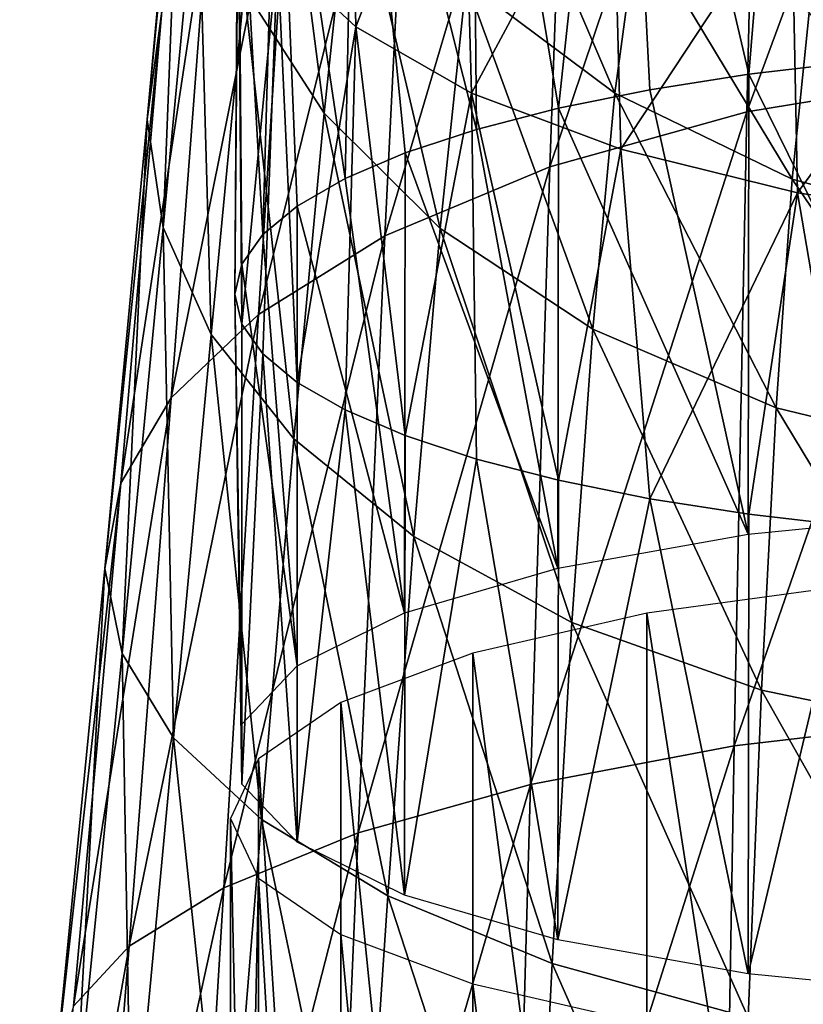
# Model space of a CAD drawing. Header units: millimetres. Extents: x -29 to 75, y -375 to 184.
# Tile 20 of 25: x -14 to -5, y 137 to 149. Entities that reach past the tile are written whole.
import ezdxf

# ---------------------------------------------------------------- set-up
doc = ezdxf.new("R2010")
doc.units = ezdxf.units.MM
doc.header["$LTSCALE"] = 17.087905
for name, color, linetype in [('40', 7, 'CONTINUOUS'), ('42', 7, 'CONTINUOUS'), ('44', 7, 'CONTINUOUS'), ('46', 7, 'CONTINUOUS'), ('47', 7, 'CONTINUOUS')]:
    doc.layers.add(name, color=color, linetype=linetype)

msp = doc.modelspace()

# ---------------------------------------------------------------- linework, layer by layer
at = {"layer": '40', "color": 7, "linetype": 'CONTINUOUS', "true_color": 0xe0f2ff}
for points in [[(-5.335, 148.391, 144.173), (-2.752, 143.133, 146.595), (-4.07, 148.538, 144.722), (-5.335, 148.391, 144.173)], [(-6.523, 148.205, 143.481), (-5.344, 142.879, 145.646), (-5.335, 148.391, 144.173), (-6.523, 148.205, 143.481)], [(-5.344, 142.879, 145.646), (-2.752, 143.133, 146.595), (-5.335, 148.391, 144.173), (-5.344, 142.879, 145.646)], [(-7.617, 147.984, 142.655), (-5.344, 142.879, 145.646), (-6.523, 148.205, 143.481), (-7.617, 147.984, 142.655)], [(-8.6, 147.73, 141.707), (-7.625, 142.471, 144.125), (-7.617, 147.984, 142.655), (-8.6, 147.73, 141.707)], [(-7.625, 142.471, 144.125), (-5.344, 142.879, 145.646), (-7.617, 147.984, 142.655), (-7.625, 142.471, 144.125)], [(-9.458, 147.447, 140.652), (-7.625, 142.471, 144.125), (-8.6, 147.73, 141.707), (-9.458, 147.447, 140.652)], [(-10.178, 147.14, 139.503), (-9.464, 141.934, 142.12), (-9.458, 147.447, 140.652), (-10.178, 147.14, 139.503)], [(-9.464, 141.934, 142.12), (-7.625, 142.471, 144.125), (-9.458, 147.447, 140.652), (-9.464, 141.934, 142.12)], [(-10.75, 146.811, 138.278), (-9.464, 141.934, 142.12), (-10.178, 147.14, 139.503), (-10.75, 146.811, 138.278)], [(-11.165, 146.468, 136.996), (-10.753, 141.299, 139.749), (-10.75, 146.811, 138.278), (-11.165, 146.468, 136.996)], [(-10.753, 141.299, 139.749), (-9.464, 141.934, 142.12), (-10.75, 146.811, 138.278), (-10.753, 141.299, 139.749)], [(-11.416, 146.113, 135.674), (-10.753, 141.299, 139.749), (-11.165, 146.468, 136.996), (-11.416, 146.113, 135.674)], [(-11.5, 145.754, 134.333), (-11.416, 140.602, 137.149), (-11.416, 146.113, 135.674), (-11.5, 145.754, 134.333)], [(-11.416, 140.602, 137.149), (-10.753, 141.299, 139.749), (-11.416, 146.113, 135.674), (-11.416, 140.602, 137.149)], [(-11.416, 139.884, 134.47), (-11.416, 140.602, 137.149), (-11.5, 145.754, 134.333), (-11.416, 139.884, 134.47)], [(-11.416, 145.395, 132.991), (-11.416, 139.884, 134.47), (-11.5, 145.754, 134.333), (-11.416, 145.395, 132.991)], [(-11.165, 145.04, 131.67), (-11.416, 139.884, 134.47), (-11.416, 145.395, 132.991), (-11.165, 145.04, 131.67)], [(-10.753, 139.188, 131.87), (-11.416, 139.884, 134.47), (-11.165, 145.04, 131.67), (-10.753, 139.188, 131.87)], [(-10.75, 144.697, 130.387), (-10.753, 139.188, 131.87), (-11.165, 145.04, 131.67), (-10.75, 144.697, 130.387)], [(-10.178, 144.369, 129.162), (-10.753, 139.188, 131.87), (-10.75, 144.697, 130.387), (-10.178, 144.369, 129.162)], [(-9.464, 138.552, 129.499), (-10.753, 139.188, 131.87), (-10.178, 144.369, 129.162), (-9.464, 138.552, 129.499)], [(-9.458, 144.061, 128.014), (-9.464, 138.552, 129.499), (-10.178, 144.369, 129.162), (-9.458, 144.061, 128.014)], [(-8.6, 143.778, 126.959), (-9.464, 138.552, 129.499), (-9.458, 144.061, 128.014), (-8.6, 143.778, 126.959)], [(-7.625, 138.015, 127.494), (-9.464, 138.552, 129.499), (-8.6, 143.778, 126.959), (-7.625, 138.015, 127.494)], [(-7.617, 143.524, 126.011), (-7.625, 138.015, 127.494), (-8.6, 143.778, 126.959), (-7.617, 143.524, 126.011)], [(-6.523, 143.303, 125.184), (-7.625, 138.015, 127.494), (-7.617, 143.524, 126.011), (-6.523, 143.303, 125.184)], [(-5.344, 137.608, 125.973), (-7.625, 138.015, 127.494), (-6.523, 143.303, 125.184), (-5.344, 137.608, 125.973)], [(-5.335, 143.117, 124.492), (-5.344, 137.608, 125.973), (-6.523, 143.303, 125.184), (-5.335, 143.117, 124.492)], [(-4.07, 142.97, 123.943), (-5.344, 137.608, 125.973), (-5.335, 143.117, 124.492), (-4.07, 142.97, 123.943)], [(-2.752, 137.353, 125.024), (-5.344, 137.608, 125.973), (-4.07, 142.97, 123.943), (-2.752, 137.353, 125.024)]]:
    msp.add_3dface(points, dxfattribs=at)
at = {"layer": '42', "color": 7, "linetype": 'CONTINUOUS', "true_color": 0xe0f2ff}
for points in [[(-2.745, 148.644, 145.12), (-2.419, 155.815, 142.634), (-4.754, 155.474, 141.949), (-2.745, 148.644, 145.12)], [(-5.335, 148.391, 144.173), (-4.754, 155.474, 141.949), (-6.871, 154.951, 140.821), (-5.335, 148.391, 144.173)], [(-5.335, 148.391, 144.173), (-4.07, 148.538, 144.722), (-4.754, 155.474, 141.949), (-5.335, 148.391, 144.173)], [(-4.07, 148.538, 144.722), (-2.745, 148.644, 145.12), (-4.754, 155.474, 141.949), (-4.07, 148.538, 144.722)], [(-7.617, 147.984, 142.655), (-6.871, 154.951, 140.821), (-8.663, 154.275, 139.321), (-7.617, 147.984, 142.655)], [(-7.617, 147.984, 142.655), (-6.523, 148.205, 143.481), (-6.871, 154.951, 140.821), (-7.617, 147.984, 142.655)], [(-6.523, 148.205, 143.481), (-5.335, 148.391, 144.173), (-6.871, 154.951, 140.821), (-6.523, 148.205, 143.481)], [(-8.6, 147.73, 141.707), (-8.663, 154.275, 139.321), (-10.048, 153.481, 137.532), (-8.6, 147.73, 141.707)], [(-8.6, 147.73, 141.707), (-7.617, 147.984, 142.655), (-8.663, 154.275, 139.321), (-8.6, 147.73, 141.707)], [(-10.178, 147.14, 139.503), (-10.048, 153.481, 137.532), (-10.987, 152.606, 135.545), (-10.178, 147.14, 139.503)], [(-10.178, 147.14, 139.503), (-9.458, 147.447, 140.652), (-10.048, 153.481, 137.532), (-10.178, 147.14, 139.503)], [(-9.458, 147.447, 140.652), (-8.6, 147.73, 141.707), (-10.048, 153.481, 137.532), (-9.458, 147.447, 140.652)], [(-10.987, 149.83, 129.207), (-10.138, 153.309, 124.871), (-10.048, 148.957, 127.219), (-10.987, 149.83, 129.207)], [(-10.138, 153.309, 124.871), (-8.772, 152.236, 123.228), (-10.048, 148.957, 127.219), (-10.138, 153.309, 124.871)], [(-11.165, 146.468, 136.996), (-10.987, 152.606, 135.545), (-11.458, 151.686, 133.444), (-11.165, 146.468, 136.996)], [(-11.165, 146.468, 136.996), (-10.75, 146.811, 138.278), (-10.987, 152.606, 135.545), (-11.165, 146.468, 136.996)], [(-10.75, 146.811, 138.278), (-10.178, 147.14, 139.503), (-10.987, 152.606, 135.545), (-10.75, 146.811, 138.278)], [(-10.048, 148.957, 127.219), (-8.772, 152.236, 123.228), (-8.663, 148.165, 125.43), (-10.048, 148.957, 127.219)], [(-8.772, 152.236, 123.228), (-6.973, 151.315, 121.838), (-8.663, 148.165, 125.43), (-8.772, 152.236, 123.228)], [(-11.5, 145.754, 134.333), (-11.416, 146.113, 135.674), (-11.458, 151.686, 133.444), (-11.5, 145.754, 134.333)], [(-11.5, 145.754, 134.333), (-11.458, 151.686, 133.444), (-11.458, 150.751, 131.307), (-11.5, 145.754, 134.333)], [(-11.416, 146.113, 135.674), (-11.165, 146.468, 136.996), (-11.458, 151.686, 133.444), (-11.416, 146.113, 135.674)], [(-8.663, 148.165, 125.43), (-6.973, 151.315, 121.838), (-6.871, 147.492, 123.93), (-8.663, 148.165, 125.43)], [(-6.973, 151.315, 121.838), (-4.824, 150.597, 120.791), (-6.871, 147.492, 123.93), (-6.973, 151.315, 121.838)], [(-11.416, 145.395, 132.991), (-11.5, 145.754, 134.333), (-11.458, 150.751, 131.307), (-11.416, 145.395, 132.991)], [(-11.416, 145.395, 132.991), (-11.458, 150.751, 131.307), (-10.987, 149.83, 129.207), (-11.416, 145.395, 132.991)], [(-6.871, 147.492, 123.93), (-4.824, 150.597, 120.791), (-4.754, 146.968, 122.802), (-6.871, 147.492, 123.93)], [(-4.824, 150.597, 120.791), (-2.447, 150.128, 120.162), (-4.754, 146.968, 122.802), (-4.824, 150.597, 120.791)], [(-4.754, 146.968, 122.802), (-2.447, 150.128, 120.162), (-2.419, 146.624, 122.117), (-4.754, 146.968, 122.802)], [(-11.165, 145.04, 131.67), (-11.416, 145.395, 132.991), (-10.987, 149.83, 129.207), (-11.165, 145.04, 131.67)], [(-10.75, 144.697, 130.387), (-11.165, 145.04, 131.67), (-10.987, 149.83, 129.207), (-10.75, 144.697, 130.387)], [(-10.75, 144.697, 130.387), (-10.987, 149.83, 129.207), (-10.048, 148.957, 127.219), (-10.75, 144.697, 130.387)], [(-10.178, 144.369, 129.162), (-10.75, 144.697, 130.387), (-10.048, 148.957, 127.219), (-10.178, 144.369, 129.162)], [(-9.458, 144.061, 128.014), (-10.178, 144.369, 129.162), (-10.048, 148.957, 127.219), (-9.458, 144.061, 128.014)], [(-9.458, 144.061, 128.014), (-10.048, 148.957, 127.219), (-8.663, 148.165, 125.43), (-9.458, 144.061, 128.014)], [(-8.6, 143.778, 126.959), (-9.458, 144.061, 128.014), (-8.663, 148.165, 125.43), (-8.6, 143.778, 126.959)], [(-7.617, 143.524, 126.011), (-8.6, 143.778, 126.959), (-8.663, 148.165, 125.43), (-7.617, 143.524, 126.011)], [(-7.617, 143.524, 126.011), (-8.663, 148.165, 125.43), (-6.871, 147.492, 123.93), (-7.617, 143.524, 126.011)], [(-6.523, 143.303, 125.184), (-7.617, 143.524, 126.011), (-6.871, 147.492, 123.93), (-6.523, 143.303, 125.184)], [(-6.523, 143.303, 125.184), (-6.871, 147.492, 123.93), (-4.754, 146.968, 122.802), (-6.523, 143.303, 125.184)], [(-5.335, 143.117, 124.492), (-6.523, 143.303, 125.184), (-4.754, 146.968, 122.802), (-5.335, 143.117, 124.492)], [(-4.07, 142.97, 123.943), (-5.335, 143.117, 124.492), (-4.754, 146.968, 122.802), (-4.07, 142.97, 123.943)], [(-4.07, 142.97, 123.943), (-4.754, 146.968, 122.802), (-2.419, 146.624, 122.117), (-4.07, 142.97, 123.943)]]:
    msp.add_3dface(points, dxfattribs=at)
at = {"layer": '44', "color": 7, "linetype": 'CONTINUOUS', "true_color": 0xe0f2ff}
for points in [[(-2.73, 148.37, -5.463), (-5.362, 147.938, -4.747), (-2.647, 155.296, 0.122), (-2.73, 148.37, -5.463)], [(-2.647, 155.296, 0.122), (-5.362, 147.938, -4.747), (-5.2, 154.772, 0.746), (-2.647, 155.296, 0.122)], [(-5.362, 147.938, -4.747), (-7.724, 147.28, -3.573), (-5.2, 154.772, 0.746), (-5.362, 147.938, -4.747)], [(-5.2, 154.772, 0.746), (-7.724, 147.28, -3.573), (-7.482, 153.95, 1.766), (-5.2, 154.772, 0.746)], [(-12.373, 149.148, 8.137), (-12.549, 147.848, 9.943), (-11.953, 154.036, 13.293), (-12.373, 149.148, 8.137)], [(-11.953, 154.036, 13.293), (-12.549, 147.848, 9.943), (-12.125, 152.487, 14.767), (-11.953, 154.036, 13.293)], [(-7.724, 147.28, -3.573), (-9.701, 146.452, -2.029), (-7.482, 153.95, 1.766), (-7.724, 147.28, -3.573)], [(-7.482, 153.95, 1.766), (-9.701, 146.452, -2.029), (-9.381, 152.904, 3.1), (-7.482, 153.95, 1.766)], [(-9.701, 146.452, -2.029), (-11.214, 145.512, -0.219), (-9.381, 152.904, 3.1), (-9.701, 146.452, -2.029)], [(-9.381, 152.904, 3.1), (-11.214, 145.512, -0.219), (-10.821, 151.712, 4.66), (-9.381, 152.904, 3.1)], [(-11.388, 149.413, 17.689), (-10.429, 147.925, 19.07), (-11.053, 152.735, 22.519), (-11.388, 149.413, 17.689)], [(-11.053, 152.735, 22.519), (-10.429, 147.925, 19.07), (-10.096, 151.051, 23.567), (-11.053, 152.735, 22.519)], [(-12.549, 147.848, 9.943), (-12.36, 146.553, 11.749), (-12.125, 152.487, 14.767), (-12.549, 147.848, 9.943)], [(-12.125, 152.487, 14.767), (-12.36, 146.553, 11.749), (-11.943, 150.941, 16.242), (-12.125, 152.487, 14.767)], [(-11.214, 145.512, -0.219), (-12.263, 144.511, 1.766), (-10.821, 151.712, 4.66), (-11.214, 145.512, -0.219)], [(-10.821, 151.712, 4.66), (-12.263, 144.511, 1.766), (-11.809, 150.442, 6.362), (-10.821, 151.712, 4.66)], [(-8.725, 149.499, 24.519), (-6.943, 148.162, 25.326), (-8.418, 151.608, 29.21), (-8.725, 149.499, 24.519)], [(-8.418, 151.608, 29.21), (-6.943, 148.162, 25.326), (-6.666, 150.201, 29.74), (-8.418, 151.608, 29.21)], [(-10.429, 147.925, 19.07), (-9.038, 146.541, 20.328), (-10.096, 151.051, 23.567), (-10.429, 147.925, 19.07)], [(-10.096, 151.051, 23.567), (-9.038, 146.541, 20.328), (-8.725, 149.499, 24.519), (-10.096, 151.051, 23.567)], [(-12.36, 146.553, 11.749), (-11.784, 145.27, 13.519), (-11.943, 150.941, 16.242), (-12.36, 146.553, 11.749)], [(-11.943, 150.941, 16.242), (-11.784, 145.27, 13.519), (-11.388, 149.413, 17.689), (-11.943, 150.941, 16.242)], [(-12.263, 144.511, 1.766), (-12.867, 143.491, 3.84), (-11.809, 150.442, 6.362), (-12.263, 144.511, 1.766)], [(-11.809, 150.442, 6.362), (-12.867, 143.491, 3.84), (-12.373, 149.148, 8.137), (-11.809, 150.442, 6.362)], [(-6.943, 148.162, 25.326), (-4.819, 147.132, 25.944), (-6.666, 150.201, 29.74), (-6.943, 148.162, 25.326)], [(-6.666, 150.201, 29.74), (-4.819, 147.132, 25.944), (-4.613, 149.131, 30.147), (-6.666, 150.201, 29.74)], [(-11.784, 145.27, 13.519), (-10.791, 144.019, 15.21), (-11.388, 149.413, 17.689), (-11.784, 145.27, 13.519)], [(-11.388, 149.413, 17.689), (-10.791, 144.019, 15.21), (-10.429, 147.925, 19.07), (-11.388, 149.413, 17.689)], [(-9.038, 146.541, 20.328), (-7.208, 145.334, 21.397), (-8.725, 149.499, 24.519), (-9.038, 146.541, 20.328)], [(-8.725, 149.499, 24.519), (-7.208, 145.334, 21.397), (-6.943, 148.162, 25.326), (-8.725, 149.499, 24.519)], [(-12.867, 143.491, 3.84), (-13.057, 142.467, 5.954), (-12.373, 149.148, 8.137), (-12.867, 143.491, 3.84)], [(-12.373, 149.148, 8.137), (-13.057, 142.467, 5.954), (-12.549, 147.848, 9.943), (-12.373, 149.148, 8.137)], [(-4.819, 147.132, 25.944), (-2.455, 146.493, 26.332), (-4.613, 149.131, 30.147), (-4.819, 147.132, 25.944)], [(-2.806, 140.659, -9.873), (-5.511, 140.342, -9.083), (-2.73, 148.37, -5.463), (-2.806, 140.659, -9.873)], [(-2.73, 148.37, -5.463), (-5.511, 140.342, -9.083), (-5.362, 147.938, -4.747), (-2.73, 148.37, -5.463)], [(-7.208, 145.334, 21.397), (-5.011, 144.393, 22.211), (-6.943, 148.162, 25.326), (-7.208, 145.334, 21.397)], [(-6.943, 148.162, 25.326), (-5.011, 144.393, 22.211), (-4.819, 147.132, 25.944), (-6.943, 148.162, 25.326)], [(-10.791, 144.019, 15.21), (-9.352, 142.849, 16.749), (-10.429, 147.925, 19.07), (-10.791, 144.019, 15.21)], [(-10.429, 147.925, 19.07), (-9.352, 142.849, 16.749), (-9.038, 146.541, 20.328), (-10.429, 147.925, 19.07)], [(-5.511, 140.342, -9.083), (-7.954, 139.877, -7.788), (-5.362, 147.938, -4.747), (-5.511, 140.342, -9.083)], [(-5.362, 147.938, -4.747), (-7.954, 139.877, -7.788), (-7.724, 147.28, -3.573), (-5.362, 147.938, -4.747)], [(-13.057, 142.467, 5.954), (-12.851, 141.447, 8.066), (-12.549, 147.848, 9.943), (-13.057, 142.467, 5.954)], [(-12.549, 147.848, 9.943), (-12.851, 141.447, 8.066), (-12.36, 146.553, 11.749), (-12.549, 147.848, 9.943)], [(-7.954, 139.877, -7.788), (-10.021, 139.297, -6.079), (-7.724, 147.28, -3.573), (-7.954, 139.877, -7.788)], [(-7.724, 147.28, -3.573), (-10.021, 139.297, -6.079), (-9.701, 146.452, -2.029), (-7.724, 147.28, -3.573)], [(-5.011, 144.393, 22.211), (-2.553, 143.798, 22.711), (-4.819, 147.132, 25.944), (-5.011, 144.393, 22.211)], [(-4.819, 147.132, 25.944), (-2.553, 143.798, 22.711), (-2.455, 146.493, 26.332), (-4.819, 147.132, 25.944)], [(-12.851, 141.447, 8.066), (-12.233, 140.439, 10.133), (-12.36, 146.553, 11.749), (-12.851, 141.447, 8.066)], [(-12.36, 146.553, 11.749), (-12.233, 140.439, 10.133), (-11.784, 145.27, 13.519), (-12.36, 146.553, 11.749)], [(-10.021, 139.297, -6.079), (-11.632, 138.64, -4.061), (-9.701, 146.452, -2.029), (-10.021, 139.297, -6.079)], [(-9.701, 146.452, -2.029), (-11.632, 138.64, -4.061), (-11.214, 145.512, -0.219), (-9.701, 146.452, -2.029)], [(-9.352, 142.849, 16.749), (-7.459, 141.821, 18.057), (-9.038, 146.541, 20.328), (-9.352, 142.849, 16.749)], [(-9.038, 146.541, 20.328), (-7.459, 141.821, 18.057), (-7.208, 145.334, 21.397), (-9.038, 146.541, 20.328)], [(-11.632, 138.64, -4.061), (-12.768, 137.939, -1.833), (-11.214, 145.512, -0.219), (-11.632, 138.64, -4.061)], [(-11.214, 145.512, -0.219), (-12.768, 137.939, -1.833), (-12.263, 144.511, 1.766), (-11.214, 145.512, -0.219)], [(-12.233, 140.439, 10.133), (-11.178, 139.459, 12.102), (-11.784, 145.27, 13.519), (-12.233, 140.439, 10.133)], [(-11.784, 145.27, 13.519), (-11.178, 139.459, 12.102), (-10.791, 144.019, 15.21), (-11.784, 145.27, 13.519)], [(-7.459, 141.821, 18.057), (-5.186, 141.01, 19.051), (-7.208, 145.334, 21.397), (-7.459, 141.821, 18.057)], [(-7.208, 145.334, 21.397), (-5.186, 141.01, 19.051), (-5.011, 144.393, 22.211), (-7.208, 145.334, 21.397)], [(-12.768, 137.939, -1.833), (-13.435, 137.22, 0.513), (-12.263, 144.511, 1.766), (-12.768, 137.939, -1.833)], [(-12.263, 144.511, 1.766), (-13.435, 137.22, 0.513), (-12.867, 143.491, 3.84), (-12.263, 144.511, 1.766)], [(-5.186, 141.01, 19.051), (-2.642, 140.481, 19.654), (-5.011, 144.393, 22.211), (-5.186, 141.01, 19.051)], [(-5.011, 144.393, 22.211), (-2.642, 140.481, 19.654), (-2.553, 143.798, 22.711), (-5.011, 144.393, 22.211)], [(-11.178, 139.459, 12.102), (-9.666, 138.542, 13.891), (-10.791, 144.019, 15.21), (-11.178, 139.459, 12.102)], [(-10.791, 144.019, 15.21), (-9.666, 138.542, 13.891), (-9.352, 142.849, 16.749), (-10.791, 144.019, 15.21)], [(-13.435, 137.22, 0.513), (-13.647, 136.498, 2.913), (-12.867, 143.491, 3.84), (-13.435, 137.22, 0.513)], [(-12.867, 143.491, 3.84), (-13.647, 136.498, 2.913), (-13.057, 142.467, 5.954), (-12.867, 143.491, 3.84)], [(-9.666, 138.542, 13.891), (-7.696, 137.734, 15.409), (-9.352, 142.849, 16.749), (-9.666, 138.542, 13.891)], [(-9.352, 142.849, 16.749), (-7.696, 137.734, 15.409), (-7.459, 141.821, 18.057), (-9.352, 142.849, 16.749)], [(-13.647, 136.498, 2.913), (-13.419, 135.778, 5.309), (-13.057, 142.467, 5.954), (-13.647, 136.498, 2.913)], [(-13.057, 142.467, 5.954), (-13.419, 135.778, 5.309), (-12.851, 141.447, 8.066), (-13.057, 142.467, 5.954)], [(-7.696, 137.734, 15.409), (-5.346, 137.086, 16.561), (-7.459, 141.821, 18.057), (-7.696, 137.734, 15.409)], [(-7.459, 141.821, 18.057), (-5.346, 137.086, 16.561), (-5.186, 141.01, 19.051), (-7.459, 141.821, 18.057)], [(-13.419, 135.778, 5.309), (-12.74, 135.072, 7.646), (-12.851, 141.447, 8.066), (-13.419, 135.778, 5.309)], [(-12.851, 141.447, 8.066), (-12.74, 135.072, 7.646), (-12.233, 140.439, 10.133), (-12.851, 141.447, 8.066)], [(-5.346, 137.086, 16.561), (-2.724, 136.646, 17.262), (-5.186, 141.01, 19.051), (-5.346, 137.086, 16.561)], [(-5.186, 141.01, 19.051), (-2.724, 136.646, 17.262), (-2.642, 140.481, 19.654), (-5.186, 141.01, 19.051)], [(-2.879, 132.369, -12.995), (-5.652, 132.191, -12.152), (-2.806, 140.659, -9.873), (-2.879, 132.369, -12.995)], [(-2.806, 140.659, -9.873), (-5.652, 132.191, -12.152), (-5.511, 140.342, -9.083), (-2.806, 140.659, -9.873)], [(-12.74, 135.072, 7.646), (-11.597, 134.389, 9.86), (-12.233, 140.439, 10.133), (-12.74, 135.072, 7.646)], [(-12.233, 140.439, 10.133), (-11.597, 134.389, 9.86), (-11.178, 139.459, 12.102), (-12.233, 140.439, 10.133)], [(-5.652, 132.191, -12.152), (-8.178, 131.94, -10.778), (-5.511, 140.342, -9.083), (-5.652, 132.191, -12.152)], [(-5.511, 140.342, -9.083), (-8.178, 131.94, -10.778), (-7.954, 139.877, -7.788), (-5.511, 140.342, -9.083)], [(-8.178, 131.94, -10.778), (-10.349, 131.63, -8.955), (-7.954, 139.877, -7.788), (-8.178, 131.94, -10.778)], [(-7.954, 139.877, -7.788), (-10.349, 131.63, -8.955), (-10.021, 139.297, -6.079), (-7.954, 139.877, -7.788)], [(-11.597, 134.389, 9.86), (-9.987, 133.755, 11.86), (-11.178, 139.459, 12.102), (-11.597, 134.389, 9.86)], [(-11.178, 139.459, 12.102), (-9.987, 133.755, 11.86), (-9.666, 138.542, 13.891), (-11.178, 139.459, 12.102)], [(-10.349, 131.63, -8.955), (-12.079, 131.278, -6.776), (-10.021, 139.297, -6.079), (-10.349, 131.63, -8.955)], [(-10.021, 139.297, -6.079), (-12.079, 131.278, -6.776), (-11.632, 138.64, -4.061), (-10.021, 139.297, -6.079)], [(-12.079, 131.278, -6.776), (-13.329, 130.899, -4.342), (-11.632, 138.64, -4.061), (-12.079, 131.278, -6.776)], [(-11.632, 138.64, -4.061), (-13.329, 130.899, -4.342), (-12.768, 137.939, -1.833), (-11.632, 138.64, -4.061)], [(-9.987, 133.755, 11.86), (-7.927, 133.195, 13.55), (-9.666, 138.542, 13.891), (-9.987, 133.755, 11.86)], [(-9.666, 138.542, 13.891), (-7.927, 133.195, 13.55), (-7.696, 137.734, 15.409), (-9.666, 138.542, 13.891)], [(-13.329, 130.899, -4.342), (-14.079, 130.507, -1.75), (-12.768, 137.939, -1.833), (-13.329, 130.899, -4.342)], [(-12.768, 137.939, -1.833), (-14.079, 130.507, -1.75), (-13.435, 137.22, 0.513), (-12.768, 137.939, -1.833)], [(-7.927, 133.195, 13.55), (-5.495, 132.74, 14.831), (-7.696, 137.734, 15.409), (-7.927, 133.195, 13.55)], [(-7.696, 137.734, 15.409), (-5.495, 132.74, 14.831), (-5.346, 137.086, 16.561), (-7.696, 137.734, 15.409)]]:
    msp.add_3dface(points, dxfattribs=at)
at = {"layer": '46', "color": 7, "linetype": 'CONTINUOUS', "true_color": 0xa2afbf}
for points in [[(-11.55, 123.243, 140.365), (-11.55, 139.471, 136.016), (-11.214, 138.755, 133.347), (-11.55, 123.243, 140.365)], [(-11.213, 122.526, 137.689), (-11.55, 123.243, 140.365), (-11.214, 138.755, 133.347), (-11.213, 122.526, 137.689)], [(-10.225, 121.853, 135.178), (-11.213, 122.526, 137.689), (-11.214, 138.755, 133.347), (-10.225, 121.853, 135.178)], [(-10.227, 138.081, 130.832), (-10.225, 121.853, 135.178), (-11.214, 138.755, 133.347), (-10.227, 138.081, 130.832)], [(-8.644, 121.261, 132.968), (-10.225, 121.853, 135.178), (-10.227, 138.081, 130.832), (-8.644, 121.261, 132.968)], [(-8.645, 137.488, 128.618), (-8.644, 121.261, 132.968), (-10.227, 138.081, 130.832), (-8.645, 137.488, 128.618)], [(-6.563, 120.784, 131.186), (-8.644, 121.261, 132.968), (-8.645, 137.488, 128.618), (-6.563, 120.784, 131.186)], [(-6.561, 137.01, 126.835), (-6.563, 120.784, 131.186), (-8.645, 137.488, 128.618), (-6.561, 137.01, 126.835)]]:
    msp.add_3dface(points, dxfattribs=at)
at = {"layer": '47', "color": 7, "linetype": 'CONTINUOUS', "true_color": 0xa2afbf}
for points in [[(-6.561, 141.931, 145.198), (-4.1, 126.037, 150.794), (-4.096, 142.266, 146.448), (-6.561, 141.931, 145.198)], [(-8.645, 141.453, 143.415), (-6.562, 125.702, 149.543), (-6.561, 141.931, 145.198), (-8.645, 141.453, 143.415)], [(-6.562, 125.702, 149.543), (-4.1, 126.037, 150.794), (-6.561, 141.931, 145.198), (-6.562, 125.702, 149.543)], [(-10.227, 140.86, 141.201), (-8.644, 125.225, 147.762), (-8.645, 141.453, 143.415), (-10.227, 140.86, 141.201)], [(-8.644, 125.225, 147.762), (-6.562, 125.702, 149.543), (-8.645, 141.453, 143.415), (-8.644, 125.225, 147.762)], [(-11.214, 140.186, 138.686), (-10.225, 124.633, 145.551), (-10.227, 140.86, 141.201), (-11.214, 140.186, 138.686)], [(-10.225, 124.633, 145.551), (-8.644, 125.225, 147.762), (-10.227, 140.86, 141.201), (-10.225, 124.633, 145.551)], [(-11.55, 139.471, 136.016), (-11.213, 123.96, 143.04), (-11.214, 140.186, 138.686), (-11.55, 139.471, 136.016)], [(-11.213, 123.96, 143.04), (-10.225, 124.633, 145.551), (-11.214, 140.186, 138.686), (-11.213, 123.96, 143.04)], [(-11.55, 123.243, 140.365), (-11.213, 123.96, 143.04), (-11.55, 139.471, 136.016), (-11.55, 123.243, 140.365)]]:
    msp.add_3dface(points, dxfattribs=at)

doc.saveas('drawing.dxf')
